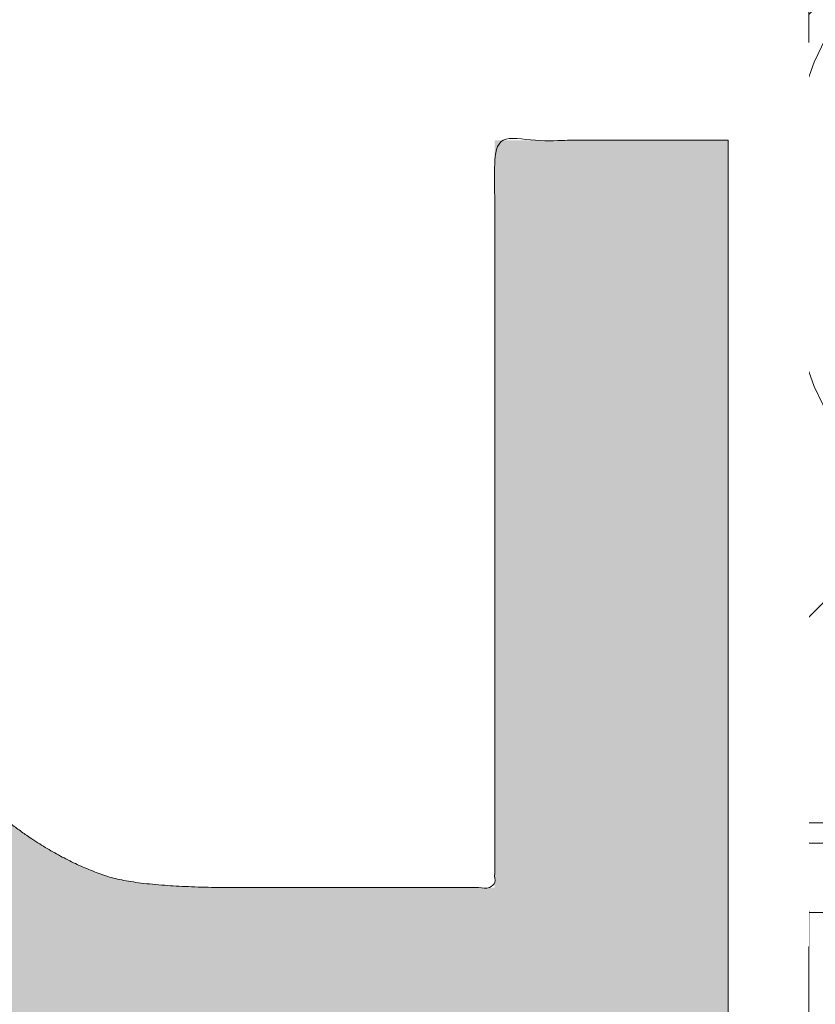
# Model space of a CAD drawing. Header units: inches. Extents: x -420 to -276, y -52 to 18.
# Tile 179 of 187: x -283.68 to -282.5, y -8.69 to -7.24. Entities that reach past the tile are written whole.
import ezdxf

# ---------------------------------------------------------------- set-up
doc = ezdxf.new("R2010")
doc.units = ezdxf.units.IN
doc.header["$LTSCALE"] = 32
doc.header["$MEASUREMENT"] = 0
doc.linetypes.add('Dash Style-1', pattern=[0.083328, 0.041656, -0.041672])
for name, color, linetype, lineweight in [('Black', 7, 'Continuous', 18), ('DashLine', 7, 'Dash Style-1', 13), ('DashLineFill', 7, 'Dash Style-1', 13), ('Drawing', 7, 'Continuous', 18), ('Metal-Black', 7, 'Continuous', 18), ('Metal-DeskStructure', 7, 'Continuous', 13), ('None', 7, 'Continuous', 18), ('SolidLine', 7, 'Continuous', 15), ('Wood_1-H', 7, 'Continuous', 13)]:
    doc.layers.add(name, color=color, linetype=linetype, lineweight=lineweight)
pattern_1 = [(45, (0, 0), (-1.613, 1.9357), []), (45, (-1.0608, 1.0608), (-0.472346, 0.41676), [])]

# ---------------------------------------------------------------- blocks, each defined once
blk = doc.blocks.new('1BRPFY-Leg_Plate (2D)')
at = {"layer": 'DashLineFill', "linetype": 'Continuous', "lineweight": 13}
h = blk.add_hatch(dxfattribs=at)
h.set_pattern_fill('Steel', color=253, style=0, pattern_type=2)
h.set_pattern_definition(pattern_1)
edge = h.paths.add_edge_path()
edge.add_arc((-1.7047, -1.7047), 0.126, 180, 270)
edge.add_line((-1.7047, -1.8307), (1.7047, -1.8307))
edge.add_arc((1.7047, -1.7047), 0.126, 270, 360)
edge.add_line((1.8307, -1.7047), (1.8307, 1.7047))
edge.add_arc((1.7047, 1.7047), 0.126, 0, 90)
edge.add_line((1.7047, 1.8307), (-1.7047, 1.8307))
edge.add_arc((-1.7047, 1.7047), 0.126, 90, 180)
edge.add_line((-1.8307, 1.7047), (-1.8307, -1.7047))
at = {"layer": 'DashLineFill', "flags": 128}
blk.add_lwpolyline([(-1.8307, -1.7047, 0.414214), (-1.7047, -1.8307), (1.7047, -1.8307, 0.414214), (1.8307, -1.7047), (1.8307, 1.7047, 0.414214), (1.7047, 1.8307), (-1.7047, 1.8307, 0.414214), (-1.8307, 1.7047)], format="xyb", close=True, dxfattribs=at)
at = {"layer": 'SolidLine', "flags": 128}
blk.add_lwpolyline([(-1.2795, -1.1181), (-1.2637, -1.1189), (-1.248, -1.1212), (-1.2327, -1.1251), (-1.2178, -1.1304), (-1.2034, -1.1372), (-1.1898, -1.1453), (-1.1771, -1.1548), (-1.1654, -1.1654), (-1.1548, -1.1771), (-1.1453, -1.1898), (-1.1372, -1.2034), (-1.1304, -1.2178), (-1.1251, -1.2327), (-1.1212, -1.248), (-1.1189, -1.2637), (-1.1181, -1.2795), (-1.1189, -1.2953), (-1.1212, -1.311), (-1.1251, -1.3264), (-1.1304, -1.3413), (-1.1372, -1.3556), (-1.1453, -1.3692), (-1.1548, -1.3819), (-1.1654, -1.3937), (-1.1771, -1.4043), (-1.1898, -1.4137), (-1.2034, -1.4219), (-1.2178, -1.4287), (-1.2327, -1.434), (-1.248, -1.4378), (-1.2637, -1.4402), (-1.2795, -1.4409), (-1.2953, -1.4402), (-1.311, -1.4378), (-1.3264, -1.434), (-1.3413, -1.4287), (-1.3556, -1.4219), (-1.3692, -1.4137), (-1.3819, -1.4043), (-1.3937, -1.3937), (-1.4043, -1.3819), (-1.4137, -1.3692), (-1.4219, -1.3556), (-1.4287, -1.3413), (-1.434, -1.3264), (-1.4378, -1.311), (-1.4402, -1.2953), (-1.4409, -1.2795), (-1.4402, -1.2637), (-1.4378, -1.248), (-1.434, -1.2327), (-1.4287, -1.2178), (-1.4219, -1.2034), (-1.4137, -1.1898), (-1.4043, -1.1771), (-1.3937, -1.1654), (-1.3819, -1.1548), (-1.3692, -1.1453), (-1.3556, -1.1372), (-1.3413, -1.1304), (-1.3264, -1.1251), (-1.311, -1.1212), (-1.2953, -1.1189)], close=True, dxfattribs=at)
blk = doc.blocks.new('1BP8DW-Leveler (2D)')
at = {"layer": 'DashLine', "flags": 128}
for points in [[(0.625, 0), (0.622, -0.0613), (0.613, -0.1219), (0.5981, -0.1814), (0.5774, -0.2392), (0.5512, -0.2946), (0.5197, -0.3472), (0.4831, -0.3965), (0.4419, -0.4419), (0.3965, -0.4831), (0.3472, -0.5197), (0.2946, -0.5512), (0.2392, -0.5774), (0.1814, -0.5981), (0.1219, -0.613), (0.0613, -0.622), (0, -0.625), (-0.0613, -0.622), (-0.1219, -0.613), (-0.1814, -0.5981), (-0.2392, -0.5774), (-0.2946, -0.5512), (-0.3472, -0.5197), (-0.3965, -0.4831), (-0.4419, -0.4419), (-0.4831, -0.3965), (-0.5197, -0.3472), (-0.5512, -0.2946), (-0.5774, -0.2392), (-0.5981, -0.1814), (-0.613, -0.1219), (-0.622, -0.0613), (-0.625, 0), (-0.622, 0.0613), (-0.613, 0.1219), (-0.5981, 0.1814), (-0.5774, 0.2392), (-0.5512, 0.2946), (-0.5197, 0.3472), (-0.4831, 0.3965), (-0.4419, 0.4419), (-0.3965, 0.4831), (-0.3472, 0.5197), (-0.2946, 0.5512), (-0.2392, 0.5774), (-0.1814, 0.5981), (-0.1219, 0.613), (-0.0613, 0.622), (0, 0.625), (0.0613, 0.622), (0.1219, 0.613), (0.1814, 0.5981), (0.2392, 0.5774), (0.2946, 0.5512), (0.3472, 0.5197), (0.3965, 0.4831), (0.4419, 0.4419), (0.4831, 0.3965), (0.5197, 0.3472), (0.5512, 0.2946), (0.5774, 0.2392), (0.5981, 0.1814), (0.613, 0.1219), (0.622, 0.0613)], [(0, 0.1562), (0.0153, 0.1555), (0.0305, 0.1532), (0.0454, 0.1495), (0.0598, 0.1444), (0.0737, 0.1378), (0.0868, 0.1299), (0.0991, 0.1208), (0.1105, 0.1105), (0.1208, 0.0991), (0.1299, 0.0868), (0.1378, 0.0737), (0.1444, 0.0598), (0.1495, 0.0454), (0.1532, 0.0305), (0.1555, 0.0153), (0.1562, 0), (0.1555, -0.0153), (0.1532, -0.0305), (0.1495, -0.0454), (0.1444, -0.0598), (0.1378, -0.0737), (0.1299, -0.0868), (0.1208, -0.0991), (0.1105, -0.1105), (0.0991, -0.1208), (0.0868, -0.1299), (0.0737, -0.1378), (0.0598, -0.1444), (0.0454, -0.1495), (0.0305, -0.1532), (0.0153, -0.1555), (0, -0.1562), (-0.0153, -0.1555), (-0.0305, -0.1532), (-0.0454, -0.1495), (-0.0598, -0.1444), (-0.0737, -0.1378), (-0.0868, -0.1299), (-0.0991, -0.1208), (-0.1105, -0.1105), (-0.1208, -0.0991), (-0.1299, -0.0868), (-0.1378, -0.0737), (-0.1444, -0.0598), (-0.1495, -0.0454), (-0.1532, -0.0305), (-0.1555, -0.0153), (-0.1562, 0), (-0.1555, 0.0153), (-0.1532, 0.0305), (-0.1495, 0.0454), (-0.1444, 0.0598), (-0.1378, 0.0737), (-0.1299, 0.0868), (-0.1208, 0.0991), (-0.1105, 0.1105), (-0.0991, 0.1208), (-0.0868, 0.1299), (-0.0737, 0.1378), (-0.0598, 0.1444), (-0.0454, 0.1495), (-0.0305, 0.1532), (-0.0153, 0.1555)], [(0, 0.0937), (-0.0812, 0.0469), (-0.0812, -0.0469), (0, -0.0938), (0.0812, -0.0469), (0.0812, 0.0469)]]:
    blk.add_lwpolyline(points, close=True, dxfattribs=at)
blk = doc.blocks.new('1BRPX8-Util_Bkt_Lg-F (2D)')
at = {"layer": 'DashLineFill', "linetype": 'Continuous', "lineweight": 13}
h = blk.add_hatch(dxfattribs=at)
h.set_pattern_fill('Steel', color=253, style=0, pattern_type=2)
h.set_pattern_definition(pattern_1)
edge = h.paths.add_edge_path()
edge.add_line((-4.4685, 7.4055), (-3.1299, 7.4055))
edge.add_line((-3.1299, 7.4055), (-3.1299, -2.0118))
edge.add_line((-3.1299, -2.0118), (-4.4685, -2.0118))
edge.add_line((-4.4685, -2.0118), (-4.4685, -2.1457))
edge.add_line((-4.4685, -2.1457), (-2.4213, -2.1457))
edge.add_line((-2.4213, -2.1457), (-2.4213, -2.5236))
edge.add_arc((-2.3031, -2.5236), 0.1181, 180, 270)
edge.add_line((-2.3031, -2.6417), (2.3031, -2.6417))
edge.add_arc((2.3031, -2.5236), 0.1181, 270, 360)
edge.add_line((2.4213, -2.5236), (2.4213, -2.1457))
edge.add_line((2.4213, -2.1457), (4.4685, -2.1457))
edge.add_line((4.4685, -2.1457), (4.4685, -2.0118))
edge.add_line((4.4685, -2.0118), (3.1299, -2.0118))
edge.add_line((3.1299, -2.0118), (3.1299, 7.4055))
edge.add_line((3.1299, 7.4055), (4.4685, 7.4055))
edge.add_line((4.4685, 7.4055), (4.4685, 7.5394))
edge.add_line((4.4685, 7.5394), (2.4213, 7.5394))
edge.add_line((2.4213, 7.5394), (2.4213, 7.9173))
edge.add_arc((2.3031, 7.9173), 0.1181, 0, 90)
edge.add_line((2.3031, 8.0354), (-2.3031, 8.0354))
edge.add_arc((-2.3031, 7.9173), 0.1181, 90, 180)
edge.add_line((-2.4213, 7.9173), (-2.4213, 7.5394))
edge.add_line((-2.4213, 7.5394), (-4.4685, 7.5394))
edge.add_line((-4.4685, 7.5394), (-4.4685, 7.4055))
at = {"layer": 'SolidLine', "flags": 128}
blk.add_lwpolyline([(-0.9602, -1.0891), (-0.9959, -1.0626), (-1.0288, -1.0327), (-1.0586, -0.9998), (-1.0851, -0.9641), (-1.108, -0.926), (-1.127, -0.8859), (-1.1419, -0.844), (-1.1527, -0.8009), (-1.1592, -0.757), (-1.1614, -0.7126), (-1.1592, -0.6682), (-1.1527, -0.6243), (-1.1419, -0.5812), (-1.127, -0.5393), (-1.108, -0.4992), (-1.0851, -0.4611), (-1.0586, -0.4254), (-1.0288, -0.3925), (-0.9959, -0.3626), (-0.9602, -0.3361)], dxfattribs=at)
blk.add_lwpolyline([(-1.2795, -1.155), (-1.2669, -1.1556), (-1.2545, -1.1574), (-1.2422, -1.1605), (-1.2304, -1.1647), (-1.219, -1.1701), (-1.2081, -1.1766), (-1.198, -1.1841), (-1.1887, -1.1926), (-1.1802, -1.2019), (-1.1727, -1.2121), (-1.1662, -1.2229), (-1.1608, -1.2343), (-1.1566, -1.2462), (-1.1535, -1.2584), (-1.1516, -1.2709), (-1.151, -1.2835), (-1.1516, -1.2961), (-1.1535, -1.3085), (-1.1566, -1.3208), (-1.1608, -1.3326), (-1.1662, -1.344), (-1.1727, -1.3549), (-1.1802, -1.365), (-1.1887, -1.3743), (-1.198, -1.3828), (-1.2081, -1.3903), (-1.219, -1.3968), (-1.2304, -1.4022), (-1.2422, -1.4064), (-1.2545, -1.4095), (-1.2669, -1.4113), (-1.2795, -1.412), (-1.2921, -1.4113), (-1.3046, -1.4095), (-1.3168, -1.4064), (-1.3287, -1.4022), (-1.3401, -1.3968), (-1.3509, -1.3903), (-1.361, -1.3828), (-1.3704, -1.3743), (-1.3789, -1.365), (-1.3864, -1.3549), (-1.3929, -1.344), (-1.3982, -1.3326), (-1.4025, -1.3208), (-1.4056, -1.3085), (-1.4074, -1.2961), (-1.408, -1.2835), (-1.4074, -1.2709), (-1.4056, -1.2584), (-1.4025, -1.2462), (-1.3982, -1.2343), (-1.3929, -1.2229), (-1.3864, -1.2121), (-1.3789, -1.2019), (-1.3704, -1.1926), (-1.361, -1.1841), (-1.3509, -1.1766), (-1.3401, -1.1701), (-1.3287, -1.1647), (-1.3168, -1.1605), (-1.3046, -1.1574), (-1.2921, -1.1556)], close=True, dxfattribs=at)
at = {"layer": 'Metal-Black', "color": 7}
blk.add_blockref('1BP8DW-Leveler (2D)', (-2.7308, -1.1507), dxfattribs=at)
blk = doc.blocks.new('Slate-LegBrace (2D)')
at = {"layer": 'DashLineFill', "linetype": 'Continuous', "lineweight": 13}
h = blk.add_hatch(dxfattribs=at)
h.set_pattern_fill('Steel', color=253, style=0, pattern_type=2)
h.set_pattern_definition(pattern_1)
h.paths.add_polyline_path([(-2.1863, -0.2676), (-2.1863, -0.2375), (-1.992, -0.2375), (-1.992, -0.0258), (-1.9883, -0.0258), (-1.9883, 0.7034), (-1.9292, 0.7625), (-1.7348, 0.7625), (-1.6758, 0.7034), (-1.6758, -0.0258), (-1.672, -0.0258), (-1.672, -0.2375), (-1.4777, -0.2375), (-1.4777, -0.2676)])
h = blk.add_hatch(dxfattribs=at)
h.set_pattern_fill('Steel', color=253, style=0, pattern_type=2)
h.set_pattern_definition(pattern_1)
edge = h.paths.add_edge_path()
edge.add_line((-2.1996, -0.1352), (-1.3748, -0.1352))
edge.add_arc((0, -0.0136), 1.3801, 185.0546, 354.9454)
edge.add_line((1.3748, -0.1352), (2.1997, -0.1352))
edge.add_arc((0.0001, -0.0171), 2.2028, 183.0731, 356.9269, ccw=False)
h = blk.add_hatch(dxfattribs=at)
h.set_pattern_fill('Steel', color=253, style=0, pattern_type=2)
h.set_pattern_definition(pattern_1)
edge = h.paths.add_edge_path()
edge.add_line((2.1917, -0.2375), (1.4637, -0.2375))
edge.add_arc((-0.0001, -0.017), 1.4803, 188.5653, 351.4347, ccw=False)
edge.add_line((-1.4639, -0.2375), (-2.1918, -0.2375))
edge.add_line((-2.1918, -0.2375), (-2.1997, -0.1352))
edge.add_line((-2.1997, -0.1352), (-1.3748, -0.1352))
edge.add_arc((0, -0.0136), 1.3801, 185.0546, 354.9454)
edge.add_line((1.3748, -0.1352), (2.1996, -0.1352))
edge.add_line((2.1996, -0.1352), (2.1917, -0.2375))
h = blk.add_hatch(dxfattribs=at)
h.set_pattern_fill('Steel', color=253, style=0, pattern_type=2)
h.set_pattern_definition(pattern_1)
h.paths.add_polyline_path([(-1.7388, -0.9364), (-1.7305, -0.9368), (-1.7223, -0.938), (-1.7142, -0.94), (-1.7064, -0.9428), (-1.6989, -0.9464), (-1.6918, -0.9507), (-1.6851, -0.9556), (-1.679, -0.9612), (-1.6734, -0.9673), (-1.6684, -0.974), (-1.6642, -0.9811), (-1.6606, -0.9886), (-1.6578, -0.9964), (-1.6558, -1.0045), (-1.6546, -1.0127), (-1.6542, -1.021), (-1.6546, -1.0293), (-1.6558, -1.0375), (-1.6578, -1.0456), (-1.6606, -1.0534), (-1.6642, -1.0609), (-1.6684, -1.068), (-1.6734, -1.0747), (-1.679, -1.0808), (-1.6851, -1.0864), (-1.6918, -1.0913), (-1.6989, -1.0956), (-1.7064, -1.0992), (-1.7142, -1.102), (-1.7223, -1.104), (-1.7305, -1.1052), (-1.7388, -1.1056), (-1.7471, -1.1052), (-1.7553, -1.104), (-1.7633, -1.102), (-1.7712, -1.0992), (-1.7787, -1.0956), (-1.7858, -1.0913), (-1.7924, -1.0864), (-1.7986, -1.0808), (-1.8042, -1.0747), (-1.8091, -1.068), (-1.8134, -1.0609), (-1.8169, -1.0534), (-1.8197, -1.0456), (-1.8218, -1.0375), (-1.823, -1.0293), (-1.8234, -1.021), (-1.823, -1.0127), (-1.8218, -1.0045), (-1.8197, -0.9964), (-1.8169, -0.9886), (-1.8134, -0.9811), (-1.8091, -0.974), (-1.8042, -0.9673), (-1.7986, -0.9612), (-1.7924, -0.9556), (-1.7858, -0.9507), (-1.7787, -0.9464), (-1.7712, -0.9428), (-1.7633, -0.94), (-1.7553, -0.938), (-1.7471, -0.9368)])
at = {"layer": 'DashLineFill', "flags": 128}
for points in [[(-2.1863, -0.2676), (-2.1863, -0.2375), (-1.992, -0.2375), (-1.992, -0.0258), (-1.9883, -0.0258), (-1.9883, 0.7034), (-1.9292, 0.7625), (-1.7348, 0.7625), (-1.6758, 0.7034), (-1.6758, -0.0258), (-1.672, -0.0258), (-1.672, -0.2375), (-1.4777, -0.2375), (-1.4777, -0.2676)], [(-1.7388, -0.9364), (-1.7305, -0.9368), (-1.7223, -0.938), (-1.7142, -0.94), (-1.7064, -0.9428), (-1.6989, -0.9464), (-1.6918, -0.9507), (-1.6851, -0.9556), (-1.679, -0.9612), (-1.6734, -0.9673), (-1.6684, -0.974), (-1.6642, -0.9811), (-1.6606, -0.9886), (-1.6578, -0.9964), (-1.6558, -1.0045), (-1.6546, -1.0127), (-1.6542, -1.021), (-1.6546, -1.0293), (-1.6558, -1.0375), (-1.6578, -1.0456), (-1.6606, -1.0534), (-1.6642, -1.0609), (-1.6684, -1.068), (-1.6734, -1.0747), (-1.679, -1.0808), (-1.6851, -1.0864), (-1.6918, -1.0913), (-1.6989, -1.0956), (-1.7064, -1.0992), (-1.7142, -1.102), (-1.7223, -1.104), (-1.7305, -1.1052), (-1.7388, -1.1056), (-1.7471, -1.1052), (-1.7553, -1.104), (-1.7633, -1.102), (-1.7712, -1.0992), (-1.7787, -1.0956), (-1.7858, -1.0913), (-1.7924, -1.0864), (-1.7986, -1.0808), (-1.8042, -1.0747), (-1.8091, -1.068), (-1.8134, -1.0609), (-1.8169, -1.0534), (-1.8197, -1.0456), (-1.8218, -1.0375), (-1.823, -1.0293), (-1.8234, -1.021), (-1.823, -1.0127), (-1.8218, -1.0045), (-1.8197, -0.9964), (-1.8169, -0.9886), (-1.8134, -0.9811), (-1.8091, -0.974), (-1.8042, -0.9673), (-1.7986, -0.9612), (-1.7924, -0.9556), (-1.7858, -0.9507), (-1.7787, -0.9464), (-1.7712, -0.9428), (-1.7633, -0.94), (-1.7553, -0.938), (-1.7471, -0.9368)]]:
    blk.add_lwpolyline(points, close=True, dxfattribs=at)
for points in [[(2.1917, -0.2375), (1.4637, -0.2375, -0.860663), (-1.4639, -0.2375), (-2.1918, -0.2375), (-2.1997, -0.1352), (-1.3748, -0.1352, 0.915455), (1.3748, -0.1352), (2.1996, -0.1352)], [(-2.1996, -0.1352), (-1.3748, -0.1352, 0.915455), (1.3748, -0.1352), (2.1997, -0.1352, -0.947752)]]:
    blk.add_lwpolyline(points, format="xyb", close=True, dxfattribs=at)
blk = doc.blocks.new('TLLegSleeve (2D)')
at = {"layer": 'DashLineFill', "linetype": 'Continuous', "lineweight": 13}
h = blk.add_hatch(dxfattribs=at)
h.set_pattern_fill('Steel', color=253, style=0, pattern_type=2)
h.set_pattern_definition(pattern_1)
edge = h.paths.add_edge_path()
edge.add_line((1.0827, 1.4023), (1.0827, 2.9134))
edge.add_arc((0, 2.9134), 1.0827, 0, 180)
edge.add_line((-1.0827, 2.9134), (-1.0827, 1.4023))
edge.add_arc((0, 0), 1.7717, 127.6699, 412.3301)
edge.add_line((1.0827, 1.4023), (1.0827, 1.4023))
edge = h.paths.add_edge_path()
edge.add_arc((0, 2.9134), 0.748, 180, 360)
edge.add_arc((0, 2.9134), 0.748, 0, 180)
edge.add_line((-0.748, 2.9134), (-0.748, 2.9134))
edge = h.paths.add_edge_path()
edge.add_arc((0, 0), 1.437, 180, 360)
edge.add_arc((0, 0), 1.437, 0, 180)
edge.add_line((-1.437, 0), (-1.437, 0))
at = {"layer": 'DashLine', "color": 8, "flags": 128}
blk.add_lwpolyline([(1.6535, 0), (1.6456, -0.1621), (1.6218, -0.3226), (1.5823, -0.48), (1.5277, -0.6328), (1.4583, -0.7795), (1.3749, -0.9187), (1.2782, -1.049), (1.1692, -1.1692), (1.049, -1.2782), (0.9187, -1.3749), (0.7795, -1.4583), (0.6328, -1.5277), (0.48, -1.5823), (0.3226, -1.6218), (0.1621, -1.6456), (0, -1.6535), (-0.1621, -1.6456), (-0.3226, -1.6218), (-0.48, -1.5823), (-0.6328, -1.5277), (-0.7795, -1.4583), (-0.9187, -1.3749), (-1.049, -1.2782), (-1.1692, -1.1692), (-1.2782, -1.049), (-1.3749, -0.9187), (-1.4583, -0.7795), (-1.5277, -0.6328), (-1.5823, -0.48), (-1.6218, -0.3226), (-1.6456, -0.1621), (-1.6535, 0), (-1.6456, 0.1621), (-1.6218, 0.3226), (-1.5823, 0.48), (-1.5277, 0.6328), (-1.4583, 0.7795), (-1.3749, 0.9187), (-1.2782, 1.049), (-1.1692, 1.1692), (-1.049, 1.2782), (-0.9187, 1.3749), (-0.7795, 1.4583), (-0.6328, 1.5277), (-0.48, 1.5823), (-0.3226, 1.6218), (-0.1621, 1.6456), (0, 1.6535), (0.1621, 1.6456), (0.3226, 1.6218), (0.48, 1.5823), (0.6328, 1.5277), (0.7795, 1.4583), (0.9187, 1.3749), (1.049, 1.2782), (1.1692, 1.1692), (1.2782, 1.049), (1.3749, 0.9187), (1.4583, 0.7795), (1.5277, 0.6328), (1.5823, 0.48), (1.6218, 0.3226), (1.6456, 0.1621)], close=True, dxfattribs=at)
at = {"layer": 'DashLineFill', "flags": 128}
for points in [[(1.0827, 1.4023), (1.0827, 2.9134, 1), (-1.0827, 2.9134), (-1.0827, 1.4023, 2.931619), (1.0827, 1.4023)], [(-1.437, 0, 1), (1.437, 0, 1), (-1.437, 0)]]:
    blk.add_lwpolyline(points, format="xyb", close=True, dxfattribs=at)
blk = doc.blocks.new('Group-6')
at = {"layer": 'SolidLine', "flags": 128}
blk.add_lwpolyline([(7.3031, -8.3071, -0.414214), (9.0157, -6.5945, -0.414214), (10.7283, -8.3071, -0.414214), (9.0157, -10.0197, -0.414214)], format="xyb", close=True, dxfattribs=at)
at = {"layer": 'Wood_1-H', "color": 7}
for name in ['1BRPX8-Util_Bkt_Lg-F (2D)', 'TLLegSleeve (2D)', 'Slate-LegBrace (2D)', '1BRPFY-Leg_Plate (2D)']:
    blk.add_blockref(name, (9.0157, -8.3071), dxfattribs=at)
blk = doc.blocks.new('Group-7')
at = {"layer": 'None'}
blk.add_blockref('Group-6', (0, 0), dxfattribs=at)
blk = doc.blocks.new('SL Utility Cabinet (2D)-1')
at = {"layer": 'None'}
blk.add_blockref('Group-7', (0, 0), dxfattribs=at)
at = {"layer": 'Drawing', "color": 0, "flags": 1}
for tag in ['Tag', 'Catalog', 'Option1', 'Option2', 'Option3', 'Option4', 'Option5', 'Option6', 'Option7', 'Option8', 'Option9', 'Option10', 'Option11', 'Option12', 'Custom', 'FinishGroup', 'Discount', 'Item2', 'Item3', 'Item6', 'Item8', 'Item9', 'Item10', 'Item12', 'Item13', 'Item16', 'Item18', 'Item19', 'Item20', 'Item21', 'Item22', 'Item23', 'Item24', 'Item25', 'Item1', 'Item4', 'Item5', 'Item7', 'Item11', 'Item14', 'Item15', 'Item17']:
    blk.add_attdef(tag, (29.8412, -2.0225), '', height=0.00709, dxfattribs=at)
blk = doc.blocks.new('Group-21')
at = {"layer": 'Metal-DeskStructure', "color": 7}
blk.add_open_spline([(-0.563, -0.4031), (-0.563, -0.4084), (-0.567, -0.4164), (-0.5762, -0.4217), (-0.5934, -0.4243), (-0.6185, -0.4243), (-0.6344, -0.4203), (-0.6437, -0.4164), (-0.6476, -0.4071), (-0.6476, -0.2009), (-0.6476, 0), (-0.8593, 0), (-1.0709, 0), (-1.0709, -0.2009), (-1.0709, -0.4071), (-1.0748, -0.4164), (-1.0841, -0.4203), (-1.1013, -0.4243), (-1.1251, -0.4243), (-1.1423, -0.4217), (-1.1515, -0.4164), (-1.1555, -0.4084), (-1.1555, 0), (-1.1555, 0.4084), (-1.1515, 0.4164), (-1.1423, 0.4217), (-1.1251, 0.4243), (-1.1013, 0.4243), (-1.0841, 0.4217), (-1.0748, 0.4164), (-1.0709, 0.4097), (-1.0709, 0.2446), (-1.0709, 0.0849), (-0.8593, 0.0849), (-0.6476, 0.0849), (-0.6476, 0.2446), (-0.6476, 0.4097), (-0.6437, 0.4164), (-0.6344, 0.4217), (-0.6185, 0.4243), (-0.5934, 0.4243), (-0.5762, 0.4217), (-0.567, 0.4164), (-0.563, 0.4084), (-0.563, 0), (-0.563, -0.4031)], degree=2, knots=[0, 0, 0, 0.0023, 0.004599, 0.006899, 0.009198, 0.011753, 0.014308, 0.016863, 0.019418, 0.116187, 0.116187, 0.218123, 0.218123, 0.314892, 0.317447, 0.320002, 0.322557, 0.325112, 0.327667, 0.330222, 0.332777, 0.335332, 0.52951, 0.532065, 0.53462, 0.537175, 0.53973, 0.542285, 0.54484, 0.547395, 0.54995, 0.626918, 0.626918, 0.728853, 0.728853, 0.805822, 0.808377, 0.810932, 0.813487, 0.816042, 0.818342, 0.820641, 0.822941, 0.82524, 1, 1, 1], dxfattribs=at)
blk = doc.blocks.new('TL14_lower_leg (2D)')
at = {"layer": 'DashLine', "flags": 128}
blk.add_lwpolyline([(0, 1.378), (0.1351, 1.3713), (0.2688, 1.3515), (0.4, 1.3186), (0.5273, 1.2731), (0.6496, 1.2152), (0.7655, 1.1457), (0.8742, 1.0652), (0.9744, 0.9744), (1.0652, 0.8742), (1.1457, 0.7655), (1.2152, 0.6496), (1.2731, 0.5273), (1.3186, 0.4), (1.3515, 0.2688), (1.3713, 0.1351), (1.378, 0), (1.3713, -0.1351), (1.3515, -0.2688), (1.3186, -0.4), (1.2731, -0.5273), (1.2152, -0.6496), (1.1457, -0.7655), (1.0652, -0.8742), (0.9744, -0.9744), (0.8742, -1.0652), (0.7655, -1.1457), (0.6496, -1.2152), (0.5273, -1.2731), (0.4, -1.3186), (0.2688, -1.3515), (0.1351, -1.3713), (0, -1.378), (-0.1351, -1.3713), (-0.2688, -1.3515), (-0.4, -1.3186), (-0.5273, -1.2731), (-0.6496, -1.2152), (-0.7655, -1.1457), (-0.8742, -1.0652), (-0.9744, -0.9744), (-1.0652, -0.8742), (-1.1457, -0.7655), (-1.2152, -0.6496), (-1.2731, -0.5273), (-1.3186, -0.4), (-1.3515, -0.2688), (-1.3713, -0.1351), (-1.378, 0), (-1.3713, 0.1351), (-1.3515, 0.2688), (-1.3186, 0.4), (-1.2731, 0.5273), (-1.2152, 0.6496), (-1.1457, 0.7655), (-1.0652, 0.8742), (-0.9744, 0.9744), (-0.8742, 1.0652), (-0.7655, 1.1457), (-0.6496, 1.2152), (-0.5273, 1.2731), (-0.4, 1.3186), (-0.2688, 1.3515), (-0.1351, 1.3713)], close=True, dxfattribs=at)
at = {"layer": 'Metal-DeskStructure', "color": 7}
blk.add_blockref('Group-21', (0, 0), dxfattribs=at)
blk = doc.blocks.new('Group-23')
at = {"layer": 'DashLineFill', "linetype": 'Continuous', "lineweight": 13}
h = blk.add_hatch(dxfattribs=at)
h.set_pattern_fill('Steel', color=253, style=0, pattern_type=2)
h.set_pattern_definition(pattern_1)
h.paths.add_polyline_path([(-2.0669, 1.3976), (2.0669, 1.3976), (2.0669, 0.1378), (2.1063, 0.1378), (2.1063, -0.1378), (2.0669, -0.1378), (2.0669, -5.2756), (2.1063, -5.2756), (2.1063, -5.5512), (2.0669, -5.5512), (2.0669, -5.8268), (-2.0669, -5.8268), (-2.0669, -5.5512), (-2.1063, -5.5512), (-2.1063, -5.2756), (-2.0669, -5.2756), (-2.0669, -0.1378), (-2.1063, -0.1378), (-2.1063, 0.1378), (-2.0669, 0.1378)])
at = {"layer": 'DashLineFill', "flags": 128}
blk.add_lwpolyline([(-2.0669, 1.3976), (2.0669, 1.3976), (2.0669, 0.1378), (2.1063, 0.1378), (2.1063, -0.1378), (2.0669, -0.1378), (2.0669, -5.2756), (2.1063, -5.2756), (2.1063, -5.5512), (2.0669, -5.5512), (2.0669, -5.8268), (-2.0669, -5.8268), (-2.0669, -5.5512), (-2.1063, -5.5512), (-2.1063, -5.2756), (-2.0669, -5.2756), (-2.0669, -0.1378), (-2.1063, -0.1378), (-2.1063, 0.1378), (-2.0669, 0.1378)], close=True, dxfattribs=at)
blk = doc.blocks.new('TL14_upper_leg (2D)')
at = {"layer": 'DashLine', "flags": 128}
blk.add_lwpolyline([(0, 1.2205), (0.1196, 1.2146), (0.2381, 1.197), (0.3543, 1.1679), (0.4671, 1.1276), (0.5753, 1.0764), (0.6781, 1.0148), (0.7743, 0.9434), (0.863, 0.863), (0.9434, 0.7743), (1.0148, 0.6781), (1.0764, 0.5753), (1.1276, 0.4671), (1.1679, 0.3543), (1.197, 0.2381), (1.2146, 0.1196), (1.2205, 0), (1.2146, -0.1196), (1.197, -0.2381), (1.1679, -0.3543), (1.1276, -0.4671), (1.0764, -0.5753), (1.0148, -0.6781), (0.9434, -0.7743), (0.863, -0.863), (0.7743, -0.9434), (0.6781, -1.0148), (0.5753, -1.0764), (0.4671, -1.1276), (0.3543, -1.1679), (0.2381, -1.197), (0.1196, -1.2146), (0, -1.2205), (-0.1196, -1.2146), (-0.2381, -1.197), (-0.3543, -1.1679), (-0.4671, -1.1276), (-0.5753, -1.0764), (-0.6781, -1.0148), (-0.7743, -0.9434), (-0.863, -0.863), (-0.9434, -0.7743), (-1.0148, -0.6781), (-1.0764, -0.5753), (-1.1276, -0.4671), (-1.1679, -0.3543), (-1.197, -0.2381), (-1.2146, -0.1196), (-1.2205, 0), (-1.2146, 0.1196), (-1.197, 0.2381), (-1.1679, 0.3543), (-1.1276, 0.4671), (-1.0764, 0.5753), (-1.0148, 0.6781), (-0.9434, 0.7743), (-0.863, 0.863), (-0.7743, 0.9434), (-0.6781, 1.0148), (-0.5753, 1.0764), (-0.4671, 1.1276), (-0.3543, 1.1679), (-0.2381, 1.197), (-0.1196, 1.2146)], close=True, dxfattribs=at)
at = {"layer": 'DashLine', "color": 7}
blk.add_blockref('Group-23', (0, 0), dxfattribs=at)
blk = doc.blocks.new('1BRPT9-Bracket (2D)')
at = {"layer": 'DashLineFill', "linetype": 'Continuous', "lineweight": 13}
h = blk.add_hatch(dxfattribs=at)
h.set_pattern_fill('Steel', color=253, style=0, pattern_type=2)
h.set_pattern_definition(pattern_1)
edge = h.paths.add_edge_path()
edge.add_arc((1.6779, -8.4882), 0.252, 270, 360)
edge.add_line((1.9299, -8.4882), (1.9299, -7.4803))
edge.add_line((1.9299, -7.4803), (2.3236, -7.4803))
edge.add_line((2.3236, -7.4803), (2.3236, 7.4611))
edge.add_line((2.3236, 7.4611), (1.9299, 7.4803))
edge.add_line((1.9299, 7.4803), (1.9299, 8.4882))
edge.add_arc((1.6779, 8.4882), 0.252, 360, 450)
edge.add_line((1.6779, 8.7402), (-2.3221, 8.7402))
edge.add_line((-2.3221, 8.7402), (-2.3221, -8.7402))
edge.add_line((-2.3221, -8.7402), (1.6779, -8.7402))
h = blk.add_hatch(dxfattribs=at)
h.set_pattern_fill('Steel', color=253, style=0, pattern_type=2)
h.set_pattern_definition(pattern_1)
h.paths.add_polyline_path([(-1.3378, 3.002), (-1.3291, 3.0015), (-1.3205, 3.0003), (-1.3121, 2.9982), (-1.3039, 2.9952), (-1.2961, 2.9915), (-1.2886, 2.987), (-1.2816, 2.9819), (-1.2752, 2.976), (-1.2693, 2.9696), (-1.2642, 2.9626), (-1.2597, 2.9551), (-1.256, 2.9473), (-1.253, 2.9391), (-1.2509, 2.9307), (-1.2497, 2.9221), (-1.2492, 2.9134), (-1.2497, 2.9047), (-1.2509, 2.8961), (-1.253, 2.8877), (-1.256, 2.8795), (-1.2597, 2.8716), (-1.2642, 2.8642), (-1.2693, 2.8572), (-1.2752, 2.8507), (-1.2816, 2.8449), (-1.2886, 2.8397), (-1.2961, 2.8353), (-1.3039, 2.8315), (-1.3121, 2.8286), (-1.3205, 2.8265), (-1.3291, 2.8252), (-1.3378, 2.8248), (-1.3465, 2.8252), (-1.3551, 2.8265), (-1.3635, 2.8286), (-1.3717, 2.8315), (-1.3796, 2.8353), (-1.387, 2.8397), (-1.394, 2.8449), (-1.4005, 2.8507), (-1.4063, 2.8572), (-1.4115, 2.8642), (-1.4159, 2.8716), (-1.4197, 2.8795), (-1.4226, 2.8877), (-1.4247, 2.8961), (-1.426, 2.9047), (-1.4264, 2.9134), (-1.426, 2.9221), (-1.4247, 2.9307), (-1.4226, 2.9391), (-1.4197, 2.9473), (-1.4159, 2.9551), (-1.4115, 2.9626), (-1.4063, 2.9696), (-1.4005, 2.976), (-1.394, 2.9819), (-1.387, 2.987), (-1.3796, 2.9915), (-1.3717, 2.9952), (-1.3635, 2.9982), (-1.3551, 3.0003), (-1.3465, 3.0015)])
at = {"layer": 'DashLineFill', "flags": 128}
blk.add_lwpolyline([(-1.3378, 3.002), (-1.3291, 3.0015), (-1.3205, 3.0003), (-1.3121, 2.9982), (-1.3039, 2.9952), (-1.2961, 2.9915), (-1.2886, 2.987), (-1.2816, 2.9819), (-1.2752, 2.976), (-1.2693, 2.9696), (-1.2642, 2.9626), (-1.2597, 2.9551), (-1.256, 2.9473), (-1.253, 2.9391), (-1.2509, 2.9307), (-1.2497, 2.9221), (-1.2492, 2.9134), (-1.2497, 2.9047), (-1.2509, 2.8961), (-1.253, 2.8877), (-1.256, 2.8795), (-1.2597, 2.8716), (-1.2642, 2.8642), (-1.2693, 2.8572), (-1.2752, 2.8507), (-1.2816, 2.8449), (-1.2886, 2.8397), (-1.2961, 2.8353), (-1.3039, 2.8315), (-1.3121, 2.8286), (-1.3205, 2.8265), (-1.3291, 2.8252), (-1.3378, 2.8248), (-1.3465, 2.8252), (-1.3551, 2.8265), (-1.3635, 2.8286), (-1.3717, 2.8315), (-1.3796, 2.8353), (-1.387, 2.8397), (-1.394, 2.8449), (-1.4005, 2.8507), (-1.4063, 2.8572), (-1.4115, 2.8642), (-1.4159, 2.8716), (-1.4197, 2.8795), (-1.4226, 2.8877), (-1.4247, 2.8961), (-1.426, 2.9047), (-1.4264, 2.9134), (-1.426, 2.9221), (-1.4247, 2.9307), (-1.4226, 2.9391), (-1.4197, 2.9473), (-1.4159, 2.9551), (-1.4115, 2.9626), (-1.4063, 2.9696), (-1.4005, 2.976), (-1.394, 2.9819), (-1.387, 2.987), (-1.3796, 2.9915), (-1.3717, 2.9952), (-1.3635, 2.9982), (-1.3551, 3.0003), (-1.3465, 3.0015)], close=True, dxfattribs=at)
blk = doc.blocks.new('Group-45')
at = {"layer": 'Metal-DeskStructure', "linetype": 'Continuous', "lineweight": 0, "true_color": 0xff0000}
h = blk.add_hatch(color=1, dxfattribs=at)
h.paths.add_polyline_path([(-1.9872, -1.2746), (-1.9872, 1.2746), (-0.8719, 1.2746), (-0.7915, 1.2735), (-0.7161, 1.2701), (-0.6457, 1.2645), (-0.5802, 1.2567), (-0.5197, 1.2466), (-0.4642, 1.2343), (-0.4137, 1.2198), (-0.3681, 1.203), (-0.3261, 1.1834), (-0.2863, 1.1604), (-0.2486, 1.134), (-0.2131, 1.1041), (-0.1797, 1.0708), (-0.1485, 1.0342), (-0.1194, 0.9941), (-0.0925, 0.9506), (-0.0683, 0.9048), (-0.0473, 0.8577), (-0.0296, 0.8095), (-0.015, 0.76), (-0.0037, 0.7094), (0.0044, 0.6575), (0.0092, 0.6044), (0.0108, 0.5501), (0.0081, 0.481), (0.0001, 0.4146), (-0.0132, 0.351), (-0.0318, 0.2901), (-0.0558, 0.232), (-0.0852, 0.1767), (-0.1198, 0.1241), (-0.1598, 0.0743), (-0.2054, 0.028), (-0.2568, -0.0138), (-0.3141, -0.0512), (-0.3771, -0.0842), (-0.4461, -0.1128), (-0.5208, -0.1371), (-0.6014, -0.1569), (-0.6879, -0.1722), (-0.657, -0.1878), (-0.6281, -0.2034), (-0.6011, -0.2189), (-0.5759, -0.2344), (-0.5526, -0.2499), (-0.5312, -0.2653), (-0.5117, -0.2807), (-0.4941, -0.296), (-0.4593, -0.3298), (-0.4249, -0.3652), (-0.3909, -0.4024), (-0.3574, -0.4414), (-0.3242, -0.4821), (-0.2914, -0.5245), (-0.2591, -0.5687), (-0.2271, -0.6147), (0.1981, -1.2746), (-0.1991, -1.2746), (-0.5275, -0.7708), (-0.5625, -0.7178), (-0.5959, -0.668), (-0.6278, -0.6213), (-0.6581, -0.578), (-0.6869, -0.5378), (-0.7141, -0.5008), (-0.7397, -0.4671), (-0.7637, -0.4365), (-0.7867, -0.4085), (-0.8091, -0.3824), (-0.8309, -0.3581), (-0.852, -0.3357), (-0.8726, -0.3152), (-0.8925, -0.2965), (-0.9119, -0.2798), (-0.9306, -0.2648), (-0.9491, -0.2514), (-0.9676, -0.2389), (-0.9861, -0.2275), (-1.0048, -0.2172), (-1.0234, -0.2079), (-1.0421, -0.1996), (-1.0609, -0.1924), (-1.0797, -0.1862), (-1.0948, -0.183), (-1.1121, -0.1801), (-1.1317, -0.1777), (-1.1534, -0.1757), (-1.1774, -0.1742), (-1.2036, -0.1731), (-1.2321, -0.1725), (-1.2627, -0.1722), (-1.6427, -0.1722), (-1.6427, -1.2746)])
h.paths.add_polyline_path([(-1.6427, 0.1033), (-0.9376, 0.1033), (-0.8829, 0.1041), (-0.8314, 0.1065), (-0.7829, 0.1105), (-0.7376, 0.116), (-0.6955, 0.1231), (-0.6564, 0.1318), (-0.6205, 0.1421), (-0.5877, 0.1539), (-0.5575, 0.1676), (-0.5291, 0.1831), (-0.5026, 0.2005), (-0.4779, 0.2199), (-0.4552, 0.2412), (-0.4343, 0.2644), (-0.4154, 0.2895), (-0.3983, 0.3165), (-0.3831, 0.3448), (-0.37, 0.3737), (-0.3589, 0.4032), (-0.3498, 0.4333), (-0.3428, 0.464), (-0.3377, 0.4953), (-0.3347, 0.5273), (-0.3337, 0.5598), (-0.3356, 0.6066), (-0.3415, 0.6514), (-0.3514, 0.694), (-0.3652, 0.7345), (-0.3829, 0.7728), (-0.4045, 0.8091), (-0.4301, 0.8432), (-0.4596, 0.8752), (-0.4934, 0.9042), (-0.5318, 0.9294), (-0.5747, 0.9507), (-0.6222, 0.9681), (-0.6743, 0.9816), (-0.7309, 0.9913), (-0.7921, 0.9971), (-0.8579, 0.999), (-1.6427, 0.999)])
at = {"layer": 'Metal-DeskStructure', "color": 7}
blk.add_open_spline([(-1.9872, -1.2746), (-1.9872, 0), (-1.9872, 1.2746), (-1.4296, 1.2746), (-0.5404, 1.2746), (-0.1959, 1.1314), (0.0108, 0.7697), (0.0108, 0.2681), (-0.3304, -0.1195), (-0.6879, -0.1722), (-0.5608, -0.2347), (-0.4941, -0.296), (-0.3541, -0.4274), (-0.2271, -0.6147), (-0.0145, -0.9447), (0.1981, -1.2746), (-0.0005, -1.2746), (-0.1991, -1.2746), (-0.3633, -1.0227), (-0.5275, -0.7708), (-0.6706, -0.5523), (-0.8569, -0.3208), (-1.0044, -0.2088), (-1.0797, -0.1862), (-1.1357, -0.1722), (-1.4527, -0.1722), (-1.6427, -0.1722), (-1.6427, -0.7234), (-1.6427, -1.2746), (-1.815, -1.2746), (-1.9872, -1.2746)], degree=2, knots=[0, 0, 0, 0.13761, 0.13761, 0.197814, 0.233611, 0.269408, 0.305205, 0.35118, 0.397155, 0.397155, 0.415167, 0.415167, 0.453297, 0.453297, 0.519426, 0.519426, 0.552888, 0.552888, 0.603545, 0.603545, 0.64756, 0.691575, 0.735591, 0.735591, 0.767872, 0.816158, 0.816158, 0.956228, 0.956228, 1, 1, 1], dxfattribs=at)
blk = doc.blocks.new('SlateLegLocator-R2')
at = {"color": 255, "linetype": 'Dash Style-1', "lineweight": 5}
blk.add_wipeout([(-2.1063, 1.378), (2.1063, 1.378), (2.1063, -5.8071), (-2.1063, -5.8071)], dxfattribs=at).dxf.layer = 'Black'
at = {"layer": 'Black', "linetype": 'Dash Style-1', "lineweight": 5, "flags": 128}
blk.add_lwpolyline([(-2.1063, 1.378), (2.1063, 1.378), (2.1063, -5.8071), (-2.1063, -5.8071)], close=True, dxfattribs=at)
at = {"layer": 'Metal-DeskStructure', "color": 7}
blk.add_blockref('Group-45', (0, 0), dxfattribs=at)
blk = doc.blocks.new('Group-58')
at = {"layer": 'None', "color": 7}
for name, p in [('1BRPT9-Bracket (2D)', (7.8622, -12.0079)), ('1BRPFY-Leg_Plate (2D)', (7.8622, -8.3071)), ('TL14_upper_leg (2D)', (7.8622, -8.3071)), ('TL14_lower_leg (2D)', (7.8622, -8.3071))]:
    blk.add_blockref(name, p, dxfattribs=at)
blk.add_blockref('SlateLegLocator-R2', (7.8622, -8.3071), dxfattribs=at)
blk = doc.blocks.new('Group-59')
at = {"layer": 'None'}
blk.add_blockref('Group-58', (0, 0), dxfattribs=at)
blk = doc.blocks.new('SL Credenza Desk Top (2D)-2')
at = {"layer": 'None'}
blk.add_blockref('Group-59', (0, 0), dxfattribs=at)
at = {"layer": 'Drawing', "color": 0, "flags": 1}
for tag in ['Tag', 'Catalog', 'Option1', 'Option2', 'Option3', 'Option4', 'Option5', 'Option6', 'Option7', 'Option8', 'Option9', 'Option10', 'Option11', 'Option12', 'Custom', 'FinishGroup', 'Discount', 'Item2', 'Item3', 'Item6', 'Item8', 'Item9', 'Item10', 'Item12', 'Item13', 'Item16', 'Item18', 'Item19', 'Item20', 'Item21', 'Item22', 'Item23', 'Item24', 'Item25', 'Item1', 'Item4', 'Item5', 'Item7', 'Item11', 'Item14', 'Item15', 'Item17']:
    blk.add_attdef(tag, (12.9394, -0.4369), '', height=0.00709, dxfattribs=at)

msp = doc.modelspace()

# ---------------------------------------------------------------- block references
at = {"layer": 'Drawing', "rotation": 180}
msp.add_blockref('SL Utility Cabinet (2D)-1', (-275.6417, -17), dxfattribs=at)

# ---------------------------------------------------------------- next in the draw order: block references
msp.add_blockref('SL Credenza Desk Top (2D)-2', (-276.7561, -17), dxfattribs=at)

doc.saveas('drawing.dxf')
